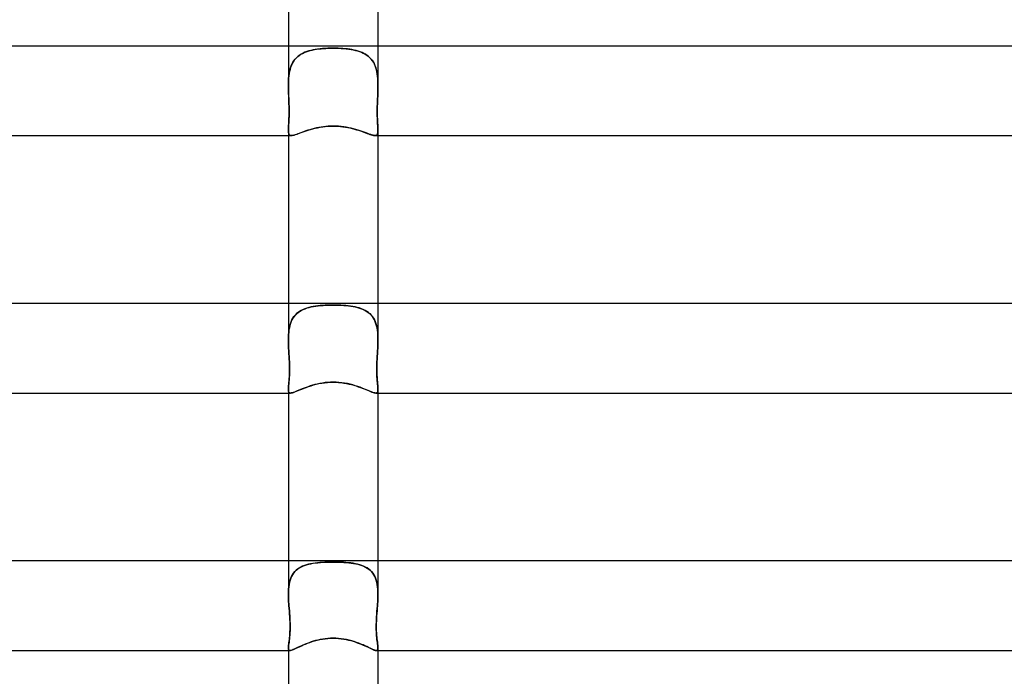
# Model space of a CAD drawing. Header units: millimetres. Extents: x -305 to 305, y -2 to 230.
# Tile 40 of 64: x -14 to 30, y 171 to 201. Entities that reach past the tile are written whole.
import ezdxf

# ---------------------------------------------------------------- set-up
doc = ezdxf.new("R2010")
doc.units = ezdxf.units.MM
doc.layers.add('HIDDEN', color=7, linetype='Continuous')
doc.layers.add('THICK', color=7, linetype='Continuous')

msp = doc.modelspace()

# ---------------------------------------------------------------- linework, layer by layer
at = {"layer": 'HIDDEN'}
for p, q in [((-2, 199.5), (-2, 197.741)), ((-1.369, 199.171), (-1.289, 199.209)), ((-1.264, 199.219), (-1.346, 199.182)), ((-1.289, 199.209), (-1.205, 199.242)), ((-1.179, 199.252), (-1.264, 199.219)), ((-1.205, 199.242), (-1.118, 199.272)), ((-1.089, 199.281), (-1.179, 199.252)), ((-1.118, 199.272), (-1.028, 199.298)), ((-0.995, 199.306), (-1.089, 199.281)), ((-1.028, 199.298), (-0.934, 199.32)), ((-0.898, 199.328), (-0.995, 199.306)), ((-0.934, 199.32), (-0.837, 199.339)), ((-0.797, 199.346), (-0.898, 199.328)), ((-0.837, 199.339), (-0.739, 199.355)), ((-0.693, 199.362), (-0.797, 199.346)), ((-0.739, 199.355), (-0.637, 199.369)), ((-0.585, 199.375), (-0.693, 199.362)), ((-0.637, 199.369), (-0.534, 199.38)), ((-0.474, 199.385), (-0.585, 199.375)), ((-0.534, 199.38), (-0.429, 199.389)), ((-0.36, 199.393), (-0.474, 199.385)), ((-0.429, 199.389), (-0.323, 199.395)), ((-0.243, 199.399), (-0.36, 199.393)), ((-0.323, 199.395), (-0.216, 199.4)), ((-0.123, 199.402), (-0.243, 199.399)), ((-0.216, 199.4), (-0.108, 199.403)), ((0, 199.404), (-0.123, 199.402)), ((-0.108, 199.403), (0, 199.404)), ((0.108, 199.403), (0, 199.404)), ((0, 199.404), (0.123, 199.402)), ((0.216, 199.4), (0.108, 199.403)), ((0.123, 199.402), (0.243, 199.399)), ((0.323, 199.395), (0.216, 199.4)), ((0.243, 199.399), (0.36, 199.393)), ((0.429, 199.389), (0.323, 199.395)), ((0.36, 199.393), (0.474, 199.385)), ((0.534, 199.38), (0.429, 199.389)), ((0.474, 199.385), (0.585, 199.375)), ((0.637, 199.369), (0.534, 199.38)), ((0.585, 199.375), (0.693, 199.362)), ((0.739, 199.355), (0.637, 199.369)), ((0.693, 199.362), (0.797, 199.346)), ((0.837, 199.339), (0.739, 199.355)), ((0.797, 199.346), (0.898, 199.328)), ((0.934, 199.32), (0.837, 199.339)), ((0.898, 199.328), (0.995, 199.306)), ((1.028, 199.298), (0.934, 199.32)), ((0.995, 199.306), (1.089, 199.281)), ((1.118, 199.272), (1.028, 199.298)), ((1.089, 199.281), (1.179, 199.252)), ((1.205, 199.242), (1.118, 199.272)), ((1.179, 199.252), (1.264, 199.219)), ((1.289, 199.209), (1.205, 199.242)), ((1.264, 199.219), (1.346, 199.182)), ((1.369, 199.171), (1.289, 199.209)), ((2, 199.5), (2, 197.741)), ((-1.839, 198.696), (-1.798, 198.772)), ((-1.788, 198.79), (-1.83, 198.713)), ((-1.798, 198.772), (-1.752, 198.844)), ((-1.739, 198.862), (-1.788, 198.79)), ((-1.752, 198.844), (-1.7, 198.911)), ((-1.686, 198.928), (-1.739, 198.862)), ((-1.7, 198.911), (-1.644, 198.973)), ((-1.628, 198.989), (-1.686, 198.928)), ((-1.644, 198.973), (-1.582, 199.03)), ((-1.564, 199.045), (-1.628, 198.989)), ((-1.582, 199.03), (-1.516, 199.082)), ((-1.496, 199.095), (-1.564, 199.045)), ((-1.516, 199.082), (-1.444, 199.129)), ((-1.424, 199.141), (-1.496, 199.095)), ((-1.444, 199.129), (-1.369, 199.171)), ((-1.346, 199.182), (-1.424, 199.141)), ((1.346, 199.182), (1.424, 199.141)), ((1.444, 199.129), (1.369, 199.171)), ((1.424, 199.141), (1.496, 199.095)), ((1.516, 199.082), (1.444, 199.129)), ((1.496, 199.095), (1.564, 199.045)), ((1.582, 199.03), (1.516, 199.082)), ((1.564, 199.045), (1.628, 198.989)), ((1.644, 198.973), (1.582, 199.03)), ((1.628, 198.989), (1.686, 198.928)), ((1.7, 198.911), (1.644, 198.973)), ((1.686, 198.928), (1.739, 198.862)), ((1.752, 198.844), (1.7, 198.911)), ((1.739, 198.862), (1.788, 198.79)), ((1.798, 198.772), (1.752, 198.844)), ((1.788, 198.79), (1.83, 198.713)), ((1.839, 198.696), (1.798, 198.772)), ((-1.968, 198.252), (-1.951, 198.348)), ((-1.948, 198.362), (-1.966, 198.265)), ((-1.951, 198.348), (-1.93, 198.441)), ((-1.926, 198.457), (-1.948, 198.362)), ((-1.93, 198.441), (-1.905, 198.53)), ((-1.899, 198.547), (-1.926, 198.457)), ((-1.905, 198.53), (-1.874, 198.615)), ((-1.867, 198.632), (-1.899, 198.547)), ((-1.874, 198.615), (-1.839, 198.696)), ((-1.83, 198.713), (-1.867, 198.632)), ((1.83, 198.713), (1.867, 198.632)), ((1.874, 198.615), (1.839, 198.696)), ((1.867, 198.632), (1.899, 198.547)), ((1.905, 198.53), (1.874, 198.615)), ((1.899, 198.547), (1.926, 198.457)), ((1.93, 198.441), (1.905, 198.53)), ((1.926, 198.457), (1.948, 198.362)), ((1.951, 198.348), (1.93, 198.441)), ((1.948, 198.362), (1.966, 198.265)), ((1.968, 198.252), (1.951, 198.348)), ((-1.995, 197.958), (-1.999, 197.851)), ((-1.999, 197.847), (-1.996, 197.952)), ((-1.996, 197.952), (-1.99, 198.054)), ((-1.989, 198.063), (-1.995, 197.958)), ((-1.99, 198.054), (-1.981, 198.154)), ((-1.979, 198.165), (-1.989, 198.063)), ((-1.981, 198.154), (-1.968, 198.252)), ((-1.966, 198.265), (-1.979, 198.165)), ((1.966, 198.265), (1.979, 198.165)), ((1.981, 198.154), (1.968, 198.252)), ((1.979, 198.165), (1.989, 198.063)), ((1.99, 198.054), (1.981, 198.154)), ((1.989, 198.063), (1.995, 197.958)), ((1.996, 197.952), (1.99, 198.054)), ((1.995, 197.958), (1.999, 197.851)), ((1.999, 197.847), (1.996, 197.952)), ((-1.999, 197.851), (-2, 197.742)), ((-2, 197.742), (-1.999, 197.847)), ((-2, 197.702), (-2, 197.742)), ((-2, 197.742), (-2, 197.702)), ((-2, 197.662), (-2, 197.702)), ((-2, 197.702), (-2, 197.662)), ((-1.999, 197.622), (-2, 197.662)), ((-2, 197.662), (-1.999, 197.622)), ((-1.998, 197.581), (-1.999, 197.622)), ((-1.999, 197.622), (-1.998, 197.581)), ((-1.997, 197.541), (-1.998, 197.581)), ((-1.998, 197.581), (-1.997, 197.541)), ((-1.996, 197.5), (-1.997, 197.541)), ((-1.997, 197.541), (-1.996, 197.5)), ((-1.992, 197.381), (-1.996, 197.5)), ((-1.996, 197.5), (-1.992, 197.384)), ((1.992, 197.381), (1.996, 197.5)), ((1.996, 197.5), (1.992, 197.384)), ((1.996, 197.5), (1.997, 197.541)), ((1.997, 197.541), (1.996, 197.5)), ((1.997, 197.541), (1.998, 197.581)), ((1.998, 197.581), (1.997, 197.541)), ((1.998, 197.581), (1.999, 197.622)), ((1.999, 197.622), (1.998, 197.581)), ((1.999, 197.851), (2, 197.742)), ((2, 197.742), (1.999, 197.847)), ((1.999, 197.622), (2, 197.662)), ((2, 197.662), (1.999, 197.622)), ((2, 197.702), (2, 197.742)), ((2, 197.742), (2, 197.702)), ((2, 197.662), (2, 197.702)), ((2, 197.702), (2, 197.662)), ((-1.992, 197.384), (-1.988, 197.267)), ((-1.987, 197.262), (-1.992, 197.381)), ((-1.988, 197.267), (-1.983, 197.15)), ((-1.982, 197.143), (-1.987, 197.262)), ((-1.983, 197.15), (-1.978, 197.032)), ((-1.978, 197.026), (-1.982, 197.143)), ((-1.978, 197.032), (-1.974, 196.913)), ((-1.974, 196.91), (-1.978, 197.026)), ((1.978, 197.032), (1.974, 196.913)), ((1.974, 196.91), (1.978, 197.026)), ((1.983, 197.15), (1.978, 197.032)), ((1.978, 197.026), (1.982, 197.143)), ((1.982, 197.143), (1.987, 197.262)), ((1.988, 197.267), (1.983, 197.15)), ((1.987, 197.262), (1.992, 197.381)), ((1.992, 197.384), (1.988, 197.267)), ((-1.974, 196.913), (-1.971, 196.795)), ((-1.971, 196.797), (-1.974, 196.91)), ((-1.968, 196.686), (-1.971, 196.797)), ((-1.971, 196.795), (-1.968, 196.678)), ((-1.967, 196.577), (-1.968, 196.686)), ((-1.968, 196.678), (-1.967, 196.562)), ((-1.968, 196.472), (-1.967, 196.577)), ((-1.967, 196.562), (-1.968, 196.449)), ((1.967, 196.577), (1.968, 196.686)), ((1.968, 196.678), (1.967, 196.562)), ((1.968, 196.472), (1.967, 196.577)), ((1.967, 196.562), (1.968, 196.449)), ((1.968, 196.686), (1.971, 196.797)), ((1.971, 196.795), (1.968, 196.678)), ((1.974, 196.913), (1.971, 196.795)), ((1.971, 196.797), (1.974, 196.91)), ((-1.978, 196.149), (-1.983, 196.062)), ((-1.98, 196.105), (-1.976, 196.189)), ((-1.974, 196.243), (-1.978, 196.149)), ((-1.976, 196.189), (-1.973, 196.277)), ((-1.971, 196.343), (-1.974, 196.243)), ((-1.973, 196.277), (-1.97, 196.372)), ((-1.968, 196.449), (-1.971, 196.343)), ((-1.97, 196.372), (-1.968, 196.472)), ((1.97, 196.372), (1.968, 196.472)), ((1.968, 196.449), (1.971, 196.343)), ((1.973, 196.277), (1.97, 196.372)), ((1.971, 196.343), (1.974, 196.243)), ((1.976, 196.189), (1.973, 196.277)), ((1.974, 196.243), (1.978, 196.149)), ((1.98, 196.105), (1.976, 196.189)), ((1.978, 196.149), (1.983, 196.062)), ((-1.999, 195.776), (-2, 195.72)), ((-2, 195.72), (-1.999, 195.771)), ((-1.999, 195.668), (-2, 195.72)), ((-2, 195.72), (-1.999, 195.668)), ((-2, 195.72), (-2, 195.5)), ((-1.996, 195.838), (-1.999, 195.776)), ((-1.999, 195.771), (-1.997, 195.827)), ((-1.997, 195.827), (-1.993, 195.889)), ((-1.992, 195.906), (-1.996, 195.838)), ((-1.993, 195.889), (-1.989, 195.955)), ((-1.988, 195.981), (-1.992, 195.906)), ((-1.989, 195.955), (-1.985, 196.027)), ((-1.983, 196.062), (-1.988, 195.981)), ((-1.985, 196.027), (-1.98, 196.105)), ((-1.385, 195.648), (-1.299, 195.679)), ((-1.299, 195.679), (-1.208, 195.71)), ((-1.208, 195.71), (-1.112, 195.741)), ((-1.112, 195.741), (-1.013, 195.771)), ((-1.013, 195.771), (-0.91, 195.8)), ((-0.91, 195.8), (-0.803, 195.827)), ((-0.803, 195.827), (-0.694, 195.852)), ((-0.694, 195.852), (-0.583, 195.873)), ((-0.583, 195.873), (-0.469, 195.891)), ((-0.469, 195.891), (-0.354, 195.906)), ((-0.354, 195.906), (-0.237, 195.917)), ((-0.237, 195.917), (-0.119, 195.923)), ((-0.119, 195.923), (0, 195.925)), ((0, 195.925), (0.11, 195.923)), ((0.11, 195.923), (0.22, 195.918)), ((0.22, 195.918), (0.328, 195.909)), ((0.328, 195.909), (0.436, 195.896)), ((0.436, 195.896), (0.543, 195.88)), ((0.543, 195.88), (0.648, 195.861)), ((0.648, 195.861), (0.751, 195.839)), ((0.751, 195.839), (0.85, 195.816)), ((0.85, 195.816), (0.947, 195.79)), ((0.947, 195.79), (1.04, 195.763)), ((1.04, 195.763), (1.129, 195.736)), ((1.129, 195.736), (1.215, 195.707)), ((1.215, 195.707), (1.297, 195.679)), ((1.297, 195.679), (1.375, 195.651)), ((1.985, 196.027), (1.98, 196.105)), ((1.983, 196.062), (1.988, 195.981)), ((1.989, 195.955), (1.985, 196.027)), ((1.988, 195.981), (1.992, 195.906)), ((1.993, 195.889), (1.989, 195.955)), ((1.992, 195.906), (1.996, 195.838)), ((1.997, 195.827), (1.993, 195.889)), ((1.996, 195.838), (1.999, 195.776)), ((1.999, 195.771), (1.997, 195.827)), ((1.999, 195.776), (2, 195.72)), ((2, 195.72), (1.999, 195.771)), ((1.999, 195.668), (2, 195.72)), ((2, 195.72), (1.999, 195.668)), ((2, 195.72), (2, 195.5)), ((-1.994, 195.623), (-1.999, 195.668)), ((-1.999, 195.668), (-1.994, 195.623)), ((-1.986, 195.585), (-1.994, 195.623)), ((-1.994, 195.623), (-1.986, 195.585)), ((-1.974, 195.554), (-1.986, 195.585)), ((-1.986, 195.585), (-1.974, 195.554)), ((-1.957, 195.53), (-1.974, 195.554)), ((-1.974, 195.554), (-1.957, 195.53)), ((-1.935, 195.513), (-1.957, 195.53)), ((-1.957, 195.53), (-1.935, 195.513)), ((-1.907, 195.503), (-1.935, 195.513)), ((-1.935, 195.513), (-1.907, 195.503)), ((-1.872, 195.5), (-1.907, 195.503)), ((-1.907, 195.503), (-1.872, 195.5)), ((-1.872, 195.5), (-1.833, 195.503)), ((-1.833, 195.503), (-1.788, 195.511)), ((-1.788, 195.511), (-1.736, 195.525)), ((-1.736, 195.525), (-1.677, 195.543)), ((-1.677, 195.543), (-1.613, 195.565)), ((-1.613, 195.565), (-1.543, 195.59)), ((-1.543, 195.59), (-1.467, 195.618)), ((-1.467, 195.618), (-1.385, 195.648)), ((1.375, 195.651), (1.449, 195.625)), ((1.449, 195.625), (1.518, 195.599)), ((1.518, 195.599), (1.583, 195.576)), ((1.583, 195.576), (1.644, 195.554)), ((1.644, 195.554), (1.7, 195.536)), ((1.7, 195.536), (1.751, 195.521)), ((1.751, 195.521), (1.796, 195.509)), ((1.796, 195.509), (1.837, 195.502)), ((1.837, 195.502), (1.872, 195.5)), ((1.872, 195.5), (1.907, 195.503)), ((1.907, 195.503), (1.872, 195.5)), ((1.907, 195.503), (1.935, 195.513)), ((1.935, 195.513), (1.907, 195.503)), ((1.935, 195.513), (1.957, 195.53)), ((1.957, 195.53), (1.935, 195.513)), ((1.957, 195.53), (1.974, 195.554)), ((1.974, 195.554), (1.957, 195.53)), ((1.974, 195.554), (1.986, 195.585)), ((1.986, 195.585), (1.974, 195.554)), ((1.986, 195.585), (1.994, 195.623)), ((1.994, 195.623), (1.986, 195.585)), ((1.994, 195.623), (1.999, 195.668)), ((1.999, 195.668), (1.994, 195.623)), ((-2, 188), (-2, 186.394)), ((-1.343, 187.733), (-1.258, 187.768)), ((-1.26, 187.767), (-1.343, 187.733)), ((-1.172, 187.797), (-1.26, 187.767)), ((-1.258, 187.768), (-1.168, 187.799)), ((-1.081, 187.824), (-1.172, 187.797)), ((-1.168, 187.799), (-1.075, 187.825)), ((-0.987, 187.846), (-1.081, 187.824)), ((-1.075, 187.825), (-0.979, 187.848)), ((-0.89, 187.865), (-0.987, 187.846)), ((-0.979, 187.848), (-0.879, 187.867)), ((-0.789, 187.882), (-0.89, 187.865)), ((-0.879, 187.867), (-0.776, 187.884)), ((-0.686, 187.895), (-0.789, 187.882)), ((-0.776, 187.884), (-0.67, 187.897)), ((-0.58, 187.906), (-0.686, 187.895)), ((-0.67, 187.897), (-0.562, 187.908)), ((-0.47, 187.915), (-0.58, 187.906)), ((-0.562, 187.908), (-0.452, 187.916)), ((-0.357, 187.922), (-0.47, 187.915)), ((-0.452, 187.916), (-0.34, 187.923)), ((-0.24, 187.927), (-0.357, 187.922)), ((-0.34, 187.923), (-0.228, 187.927)), ((-0.122, 187.93), (-0.24, 187.927)), ((-0.228, 187.927), (-0.114, 187.93)), ((0, 187.931), (-0.122, 187.93)), ((-0.114, 187.93), (0, 187.931)), ((0.114, 187.93), (0, 187.931)), ((0, 187.931), (0.122, 187.93)), ((0.228, 187.927), (0.114, 187.93)), ((0.122, 187.93), (0.24, 187.927)), ((0.34, 187.923), (0.228, 187.927)), ((0.24, 187.927), (0.357, 187.922)), ((0.452, 187.916), (0.34, 187.923)), ((0.357, 187.922), (0.47, 187.915)), ((0.562, 187.908), (0.452, 187.916)), ((0.47, 187.915), (0.58, 187.906)), ((0.67, 187.897), (0.562, 187.908)), ((0.58, 187.906), (0.686, 187.895)), ((0.776, 187.884), (0.67, 187.897)), ((0.686, 187.895), (0.789, 187.882)), ((0.879, 187.867), (0.776, 187.884)), ((0.789, 187.882), (0.89, 187.865)), ((0.979, 187.848), (0.879, 187.867)), ((0.89, 187.865), (0.987, 187.846)), ((1.075, 187.825), (0.979, 187.848)), ((0.987, 187.846), (1.081, 187.824)), ((1.168, 187.799), (1.075, 187.825)), ((1.081, 187.824), (1.172, 187.797)), ((1.258, 187.768), (1.168, 187.799)), ((1.172, 187.797), (1.26, 187.767)), ((1.343, 187.733), (1.258, 187.768)), ((1.26, 187.767), (1.343, 187.733)), ((2, 188), (2, 186.394)), ((-1.843, 187.267), (-1.801, 187.344)), ((-1.797, 187.349), (-1.841, 187.273)), ((-1.801, 187.344), (-1.752, 187.415)), ((-1.748, 187.42), (-1.797, 187.349)), ((-1.752, 187.415), (-1.698, 187.482)), ((-1.693, 187.486), (-1.748, 187.42)), ((-1.698, 187.482), (-1.637, 187.543)), ((-1.633, 187.546), (-1.693, 187.486)), ((-1.637, 187.543), (-1.571, 187.598)), ((-1.568, 187.6), (-1.633, 187.546)), ((-1.571, 187.598), (-1.5, 187.648)), ((-1.498, 187.649), (-1.568, 187.6)), ((-1.5, 187.648), (-1.424, 187.693)), ((-1.423, 187.693), (-1.498, 187.649)), ((-1.424, 187.693), (-1.343, 187.733)), ((-1.343, 187.733), (-1.423, 187.693)), ((1.424, 187.693), (1.343, 187.733)), ((1.343, 187.733), (1.423, 187.693)), ((1.423, 187.693), (1.498, 187.649)), ((1.5, 187.648), (1.424, 187.693)), ((1.498, 187.649), (1.568, 187.6)), ((1.571, 187.598), (1.5, 187.648)), ((1.568, 187.6), (1.633, 187.546)), ((1.637, 187.543), (1.571, 187.598)), ((1.633, 187.546), (1.693, 187.486)), ((1.698, 187.482), (1.637, 187.543)), ((1.693, 187.486), (1.748, 187.42)), ((1.752, 187.415), (1.698, 187.482)), ((1.748, 187.42), (1.797, 187.349)), ((1.801, 187.344), (1.752, 187.415)), ((1.797, 187.349), (1.841, 187.273)), ((1.843, 187.267), (1.801, 187.344)), ((-1.975, 186.813), (-1.959, 186.911)), ((-1.958, 186.917), (-1.974, 186.818)), ((-1.959, 186.911), (-1.938, 187.007)), ((-1.937, 187.013), (-1.958, 186.917)), ((-1.938, 187.007), (-1.912, 187.098)), ((-1.91, 187.105), (-1.937, 187.013)), ((-1.912, 187.098), (-1.881, 187.185)), ((-1.878, 187.191), (-1.91, 187.105)), ((-1.881, 187.185), (-1.843, 187.267)), ((-1.841, 187.273), (-1.878, 187.191)), ((1.841, 187.273), (1.878, 187.191)), ((1.881, 187.185), (1.843, 187.267)), ((1.878, 187.191), (1.91, 187.105)), ((1.912, 187.098), (1.881, 187.185)), ((1.91, 187.105), (1.937, 187.013)), ((1.938, 187.007), (1.912, 187.098)), ((1.937, 187.013), (1.958, 186.917)), ((1.959, 186.911), (1.938, 187.007)), ((1.958, 186.917), (1.974, 186.818)), ((1.975, 186.813), (1.959, 186.911)), ((-1.999, 186.503), (-2, 186.394)), ((-2, 186.394), (-1.999, 186.501)), ((-1.994, 186.611), (-1.999, 186.503)), ((-1.999, 186.501), (-1.995, 186.607)), ((-1.995, 186.607), (-1.987, 186.711)), ((-1.986, 186.716), (-1.994, 186.611)), ((-1.987, 186.711), (-1.975, 186.813)), ((-1.974, 186.818), (-1.986, 186.716)), ((1.974, 186.818), (1.986, 186.716)), ((1.987, 186.711), (1.975, 186.813)), ((1.986, 186.716), (1.994, 186.611)), ((1.995, 186.607), (1.987, 186.711)), ((1.994, 186.611), (1.999, 186.503)), ((1.999, 186.501), (1.995, 186.607)), ((1.999, 186.503), (2, 186.394)), ((2, 186.394), (1.999, 186.501)), ((-2, 186.329), (-2, 186.394)), ((-2, 186.394), (-2, 186.329)), ((-1.998, 186.264), (-2, 186.329)), ((-2, 186.329), (-1.998, 186.264)), ((-1.997, 186.198), (-1.998, 186.264)), ((-1.998, 186.264), (-1.997, 186.198)), ((-1.994, 186.132), (-1.997, 186.198)), ((-1.997, 186.198), (-1.994, 186.132)), ((-1.991, 186.066), (-1.994, 186.132)), ((-1.994, 186.132), (-1.991, 186.066)), ((-1.988, 186), (-1.991, 186.066)), ((-1.991, 186.066), (-1.988, 186)), ((1.988, 186), (1.991, 186.066)), ((1.991, 186.066), (1.988, 186)), ((1.991, 186.066), (1.994, 186.132)), ((1.994, 186.132), (1.991, 186.066)), ((1.994, 186.132), (1.997, 186.198)), ((1.997, 186.198), (1.994, 186.132)), ((1.997, 186.198), (1.998, 186.264)), ((1.998, 186.264), (1.997, 186.198)), ((1.998, 186.264), (2, 186.329)), ((2, 186.329), (1.998, 186.264)), ((2, 186.329), (2, 186.394)), ((2, 186.394), (2, 186.329)), ((-1.981, 185.881), (-1.988, 186)), ((-1.988, 186), (-1.981, 185.88)), ((-1.975, 185.761), (-1.981, 185.881)), ((-1.981, 185.88), (-1.974, 185.758)), ((-1.968, 185.64), (-1.975, 185.761)), ((-1.974, 185.758), (-1.967, 185.635)), ((-1.961, 185.52), (-1.968, 185.64)), ((-1.967, 185.635), (-1.961, 185.512)), ((1.961, 185.52), (1.968, 185.64)), ((1.967, 185.635), (1.961, 185.512)), ((1.974, 185.758), (1.967, 185.635)), ((1.968, 185.64), (1.975, 185.761)), ((1.981, 185.88), (1.974, 185.758)), ((1.975, 185.761), (1.981, 185.881)), ((1.981, 185.881), (1.988, 186)), ((1.988, 186), (1.981, 185.88)), ((-1.956, 185.399), (-1.961, 185.52)), ((-1.961, 185.512), (-1.955, 185.389)), ((-1.951, 185.279), (-1.956, 185.399)), ((-1.955, 185.389), (-1.951, 185.266)), ((-1.949, 185.162), (-1.951, 185.279)), ((-1.951, 185.266), (-1.949, 185.143)), ((-1.948, 185.049), (-1.949, 185.162)), ((-1.949, 185.143), (-1.948, 185.024)), ((1.948, 185.049), (1.949, 185.162)), ((1.949, 185.143), (1.948, 185.024)), ((1.949, 185.162), (1.951, 185.279)), ((1.951, 185.266), (1.949, 185.143)), ((1.951, 185.279), (1.956, 185.399)), ((1.955, 185.389), (1.951, 185.266)), ((1.961, 185.512), (1.955, 185.389)), ((1.956, 185.399), (1.961, 185.52)), ((-1.959, 184.694), (-1.966, 184.596)), ((-1.962, 184.64), (-1.957, 184.735)), ((-1.954, 184.799), (-1.959, 184.694)), ((-1.957, 184.735), (-1.952, 184.835)), ((-1.95, 184.909), (-1.954, 184.799)), ((-1.952, 184.835), (-1.95, 184.94)), ((-1.95, 184.94), (-1.948, 185.049)), ((-1.948, 185.024), (-1.95, 184.909)), ((1.95, 184.94), (1.948, 185.049)), ((1.948, 185.024), (1.95, 184.909)), ((1.952, 184.835), (1.95, 184.94)), ((1.95, 184.909), (1.954, 184.799)), ((1.957, 184.735), (1.952, 184.835)), ((1.954, 184.799), (1.959, 184.694)), ((1.962, 184.64), (1.957, 184.735)), ((1.959, 184.694), (1.966, 184.596)), ((-1.999, 184.204), (-1.995, 184.26)), ((-1.994, 184.271), (-1.998, 184.209)), ((-1.995, 184.26), (-1.99, 184.322)), ((-1.988, 184.34), (-1.994, 184.271)), ((-1.99, 184.322), (-1.983, 184.392)), ((-1.981, 184.418), (-1.988, 184.34)), ((-1.983, 184.392), (-1.976, 184.468)), ((-1.973, 184.503), (-1.981, 184.418)), ((-1.976, 184.468), (-1.969, 184.55)), ((-1.966, 184.596), (-1.973, 184.503)), ((-1.969, 184.55), (-1.962, 184.64)), ((-1.302, 184.218), (-1.203, 184.255)), ((-1.203, 184.255), (-1.098, 184.292)), ((-1.098, 184.292), (-0.988, 184.328)), ((-0.988, 184.328), (-0.874, 184.362)), ((-0.874, 184.362), (-0.757, 184.392)), ((-0.757, 184.392), (-0.636, 184.42)), ((-0.636, 184.42), (-0.513, 184.443)), ((-0.513, 184.443), (-0.386, 184.462)), ((-0.386, 184.462), (-0.258, 184.475)), ((-0.258, 184.475), (-0.129, 184.483)), ((-0.129, 184.483), (0, 184.486)), ((0, 184.486), (0.121, 184.484)), ((0.121, 184.484), (0.242, 184.476)), ((0.242, 184.476), (0.362, 184.465)), ((0.362, 184.465), (0.481, 184.448)), ((0.481, 184.448), (0.596, 184.428)), ((0.596, 184.428), (0.708, 184.404)), ((0.708, 184.404), (0.817, 184.377)), ((0.817, 184.377), (0.922, 184.348)), ((0.922, 184.348), (1.023, 184.317)), ((1.023, 184.317), (1.12, 184.285)), ((1.12, 184.285), (1.213, 184.252)), ((1.213, 184.252), (1.301, 184.218)), ((1.969, 184.55), (1.962, 184.64)), ((1.966, 184.596), (1.973, 184.503)), ((1.976, 184.468), (1.969, 184.55)), ((1.973, 184.503), (1.981, 184.418)), ((1.983, 184.392), (1.976, 184.468)), ((1.981, 184.418), (1.988, 184.34)), ((1.99, 184.322), (1.983, 184.392)), ((1.988, 184.34), (1.994, 184.271)), ((1.995, 184.26), (1.99, 184.322)), ((1.994, 184.271), (1.998, 184.209)), ((1.999, 184.204), (1.995, 184.26)), ((-1.998, 184.209), (-2, 184.155)), ((-2, 184.155), (-1.999, 184.204)), ((-1.998, 184.107), (-2, 184.155)), ((-2, 184.155), (-1.998, 184.107)), ((-2, 184.155), (-2, 184)), ((-1.992, 184.068), (-1.998, 184.107)), ((-1.998, 184.107), (-1.992, 184.069)), ((-1.992, 184.069), (-1.98, 184.039)), ((-1.98, 184.038), (-1.992, 184.068)), ((-1.98, 184.039), (-1.962, 184.017)), ((-1.962, 184.017), (-1.98, 184.038)), ((-1.937, 184.004), (-1.962, 184.017)), ((-1.962, 184.017), (-1.937, 184.004)), ((-1.905, 184), (-1.937, 184.004)), ((-1.937, 184.004), (-1.905, 184)), ((-1.905, 184), (-1.867, 184.004)), ((-1.867, 184.004), (-1.822, 184.014)), ((-1.822, 184.014), (-1.769, 184.031)), ((-1.769, 184.031), (-1.709, 184.053)), ((-1.709, 184.053), (-1.641, 184.08)), ((-1.641, 184.08), (-1.567, 184.111)), ((-1.567, 184.111), (-1.485, 184.145)), ((-1.485, 184.145), (-1.396, 184.181)), ((-1.396, 184.181), (-1.302, 184.218)), ((1.301, 184.218), (1.386, 184.185)), ((1.386, 184.185), (1.465, 184.153)), ((1.465, 184.153), (1.54, 184.122)), ((1.54, 184.122), (1.61, 184.093)), ((1.61, 184.093), (1.674, 184.066)), ((1.674, 184.066), (1.732, 184.044)), ((1.732, 184.044), (1.784, 184.025)), ((1.784, 184.025), (1.83, 184.012)), ((1.83, 184.012), (1.871, 184.003)), ((1.871, 184.003), (1.905, 184)), ((1.905, 184), (1.937, 184.004)), ((1.937, 184.004), (1.905, 184)), ((1.937, 184.004), (1.962, 184.017)), ((1.962, 184.017), (1.937, 184.004)), ((1.962, 184.017), (1.98, 184.038)), ((1.98, 184.038), (1.962, 184.017)), ((1.992, 184.069), (1.98, 184.038)), ((1.98, 184.038), (1.992, 184.068)), ((1.992, 184.068), (1.998, 184.107)), ((1.998, 184.107), (1.992, 184.069)), ((1.998, 184.209), (2, 184.155)), ((1.998, 184.107), (2, 184.155)), ((2, 184.155), (1.998, 184.107)), ((2, 184.155), (1.999, 184.204)), ((2, 184.155), (2, 184)), ((-2, 176.5), (-2, 175.032)), ((-1.194, 176.33), (-1.282, 176.301)), ((-1.275, 176.304), (-1.185, 176.333)), ((-1.102, 176.355), (-1.194, 176.33)), ((-1.185, 176.333), (-1.091, 176.358)), ((-1.006, 176.377), (-1.102, 176.355)), ((-1.091, 176.358), (-0.993, 176.379)), ((-0.908, 176.395), (-1.006, 176.377)), ((-0.993, 176.379), (-0.891, 176.397)), ((-0.806, 176.41), (-0.908, 176.395)), ((-0.891, 176.397), (-0.787, 176.412)), ((-0.701, 176.422), (-0.806, 176.41)), ((-0.787, 176.412), (-0.68, 176.424)), ((-0.593, 176.432), (-0.701, 176.422)), ((-0.68, 176.424), (-0.57, 176.434)), ((-0.481, 176.44), (-0.593, 176.432)), ((-0.57, 176.434), (-0.459, 176.441)), ((-0.366, 176.446), (-0.481, 176.44)), ((-0.459, 176.441), (-0.345, 176.447)), ((-0.247, 176.45), (-0.366, 176.446)), ((-0.345, 176.447), (-0.231, 176.451)), ((-0.125, 176.453), (-0.247, 176.45)), ((-0.231, 176.451), (-0.116, 176.453)), ((0, 176.454), (-0.125, 176.453)), ((-0.116, 176.453), (0, 176.454)), ((0.116, 176.453), (0, 176.454)), ((0, 176.454), (0.125, 176.453)), ((0.231, 176.451), (0.116, 176.453)), ((0.125, 176.453), (0.247, 176.45)), ((0.345, 176.447), (0.231, 176.451)), ((0.247, 176.45), (0.366, 176.446)), ((0.459, 176.441), (0.345, 176.447)), ((0.366, 176.446), (0.481, 176.44)), ((0.57, 176.434), (0.459, 176.441)), ((0.481, 176.44), (0.593, 176.432)), ((0.68, 176.424), (0.57, 176.434)), ((0.593, 176.432), (0.701, 176.422)), ((0.787, 176.412), (0.68, 176.424)), ((0.701, 176.422), (0.806, 176.41)), ((0.891, 176.397), (0.787, 176.412)), ((0.806, 176.41), (0.908, 176.395)), ((0.993, 176.379), (0.891, 176.397)), ((0.908, 176.395), (1.006, 176.377)), ((1.091, 176.358), (0.993, 176.379)), ((1.006, 176.377), (1.102, 176.355)), ((1.185, 176.333), (1.091, 176.358)), ((1.102, 176.355), (1.194, 176.33)), ((1.275, 176.304), (1.185, 176.333)), ((1.194, 176.33), (1.282, 176.301)), ((2, 176.5), (2, 175.032)), ((-1.819, 175.887), (-1.771, 175.958)), ((-1.77, 175.958), (-1.818, 175.887)), ((-1.771, 175.958), (-1.717, 176.024)), ((-1.716, 176.024), (-1.77, 175.958)), ((-1.717, 176.024), (-1.657, 176.084)), ((-1.657, 176.084), (-1.716, 176.024)), ((-1.657, 176.084), (-1.591, 176.139)), ((-1.592, 176.138), (-1.657, 176.084)), ((-1.522, 176.186), (-1.592, 176.138)), ((-1.591, 176.139), (-1.519, 176.188)), ((-1.447, 176.229), (-1.522, 176.186)), ((-1.519, 176.188), (-1.443, 176.231)), ((-1.367, 176.268), (-1.447, 176.229)), ((-1.443, 176.231), (-1.361, 176.27)), ((-1.282, 176.301), (-1.367, 176.268)), ((-1.361, 176.27), (-1.275, 176.304)), ((1.361, 176.27), (1.275, 176.304)), ((1.282, 176.301), (1.367, 176.268)), ((1.443, 176.231), (1.361, 176.27)), ((1.367, 176.268), (1.447, 176.229)), ((1.519, 176.188), (1.443, 176.231)), ((1.447, 176.229), (1.522, 176.186)), ((1.591, 176.139), (1.519, 176.188)), ((1.522, 176.186), (1.592, 176.138)), ((1.657, 176.084), (1.591, 176.139)), ((1.592, 176.138), (1.657, 176.084)), ((1.717, 176.024), (1.657, 176.084)), ((1.657, 176.084), (1.716, 176.024)), ((1.716, 176.024), (1.77, 175.958)), ((1.771, 175.958), (1.717, 176.024)), ((1.77, 175.958), (1.818, 175.887)), ((1.819, 175.887), (1.771, 175.958)), ((-1.97, 175.451), (-1.984, 175.351)), ((-1.984, 175.349), (-1.97, 175.449)), ((-1.951, 175.548), (-1.97, 175.451)), ((-1.97, 175.449), (-1.951, 175.546)), ((-1.926, 175.641), (-1.951, 175.548)), ((-1.951, 175.546), (-1.927, 175.638)), ((-1.927, 175.638), (-1.897, 175.726)), ((-1.896, 175.728), (-1.926, 175.641)), ((-1.897, 175.726), (-1.861, 175.809)), ((-1.86, 175.81), (-1.896, 175.728)), ((-1.861, 175.809), (-1.819, 175.887)), ((-1.818, 175.887), (-1.86, 175.81)), ((1.818, 175.887), (1.86, 175.81)), ((1.861, 175.809), (1.819, 175.887)), ((1.86, 175.81), (1.896, 175.728)), ((1.897, 175.726), (1.861, 175.809)), ((1.896, 175.728), (1.926, 175.641)), ((1.927, 175.638), (1.897, 175.726)), ((1.926, 175.641), (1.951, 175.548)), ((1.951, 175.546), (1.927, 175.638)), ((1.951, 175.548), (1.97, 175.451)), ((1.97, 175.449), (1.951, 175.546)), ((1.97, 175.451), (1.984, 175.351)), ((1.984, 175.349), (1.97, 175.449)), ((-2, 175.032), (-1.998, 175.14)), ((-1.998, 175.14), (-2, 175.032)), ((-1.999, 174.946), (-2, 175.032)), ((-2, 175.032), (-1.999, 174.945)), ((-1.993, 175.247), (-1.998, 175.14)), ((-1.998, 175.14), (-1.993, 175.245)), ((-1.984, 175.351), (-1.993, 175.247)), ((-1.993, 175.245), (-1.984, 175.349)), ((1.984, 175.351), (1.993, 175.247)), ((1.993, 175.245), (1.984, 175.349)), ((1.993, 175.247), (1.998, 175.14)), ((1.998, 175.14), (1.993, 175.245)), ((2, 175.032), (1.998, 175.14)), ((1.998, 175.14), (2, 175.032)), ((1.999, 174.946), (2, 175.032)), ((2, 175.032), (1.999, 174.945)), ((-1.997, 174.858), (-1.999, 174.946)), ((-1.999, 174.945), (-1.997, 174.857)), ((-1.993, 174.77), (-1.997, 174.858)), ((-1.997, 174.857), (-1.993, 174.769)), ((-1.988, 174.68), (-1.993, 174.77)), ((-1.993, 174.769), (-1.988, 174.68)), ((-1.982, 174.591), (-1.988, 174.68)), ((-1.988, 174.68), (-1.982, 174.59)), ((-1.975, 174.5), (-1.982, 174.591)), ((-1.982, 174.59), (-1.975, 174.5)), ((1.975, 174.5), (1.982, 174.591)), ((1.982, 174.59), (1.975, 174.5)), ((1.982, 174.591), (1.988, 174.68)), ((1.988, 174.68), (1.982, 174.59)), ((1.988, 174.68), (1.993, 174.77)), ((1.993, 174.769), (1.988, 174.68)), ((1.993, 174.77), (1.997, 174.858)), ((1.997, 174.857), (1.993, 174.769)), ((1.997, 174.858), (1.999, 174.946)), ((1.999, 174.945), (1.997, 174.857)), ((-1.966, 174.378), (-1.975, 174.5)), ((-1.975, 174.5), (-1.967, 174.389)), ((-1.967, 174.389), (-1.958, 174.276)), ((-1.957, 174.255), (-1.966, 174.378)), ((-1.958, 174.276), (-1.95, 174.162)), ((-1.948, 174.132), (-1.957, 174.255)), ((-1.95, 174.162), (-1.942, 174.049)), ((-1.94, 174.01), (-1.948, 174.132)), ((1.94, 174.01), (1.948, 174.132)), ((1.95, 174.162), (1.942, 174.049)), ((1.948, 174.132), (1.957, 174.255)), ((1.958, 174.276), (1.95, 174.162)), ((1.957, 174.255), (1.966, 174.378)), ((1.967, 174.389), (1.958, 174.276)), ((1.966, 174.378), (1.975, 174.5)), ((1.975, 174.5), (1.967, 174.389)), ((-1.942, 174.049), (-1.935, 173.934)), ((-1.933, 173.891), (-1.94, 174.01)), ((-1.935, 173.934), (-1.93, 173.821)), ((-1.928, 173.774), (-1.933, 173.891)), ((-1.93, 173.821), (-1.926, 173.707)), ((-1.925, 173.66), (-1.928, 173.774)), ((-1.926, 173.707), (-1.924, 173.597)), ((1.926, 173.707), (1.924, 173.597)), ((1.925, 173.66), (1.928, 173.774)), ((1.93, 173.821), (1.926, 173.707)), ((1.928, 173.774), (1.933, 173.891)), ((1.935, 173.934), (1.93, 173.821)), ((1.933, 173.891), (1.94, 174.01)), ((1.942, 174.049), (1.935, 173.934)), ((-1.931, 173.289), (-1.937, 173.194)), ((-1.934, 173.242), (-1.929, 173.338)), ((-1.927, 173.388), (-1.931, 173.289)), ((-1.929, 173.338), (-1.925, 173.441)), ((-1.925, 173.49), (-1.927, 173.388)), ((-1.924, 173.549), (-1.925, 173.66)), ((-1.924, 173.597), (-1.925, 173.49)), ((-1.925, 173.441), (-1.924, 173.549)), ((1.924, 173.549), (1.925, 173.66)), ((1.924, 173.597), (1.925, 173.49)), ((1.925, 173.441), (1.924, 173.549)), ((1.925, 173.49), (1.927, 173.388)), ((1.929, 173.338), (1.925, 173.441)), ((1.927, 173.388), (1.931, 173.289)), ((1.934, 173.242), (1.929, 173.338)), ((1.931, 173.289), (1.937, 173.194)), ((-1.982, 172.792), (-1.974, 172.853)), ((-1.972, 172.87), (-1.981, 172.804)), ((-1.974, 172.853), (-1.966, 172.919)), ((-1.963, 172.942), (-1.972, 172.87)), ((-1.966, 172.919), (-1.957, 172.991)), ((-1.954, 173.02), (-1.963, 172.942)), ((-1.957, 172.991), (-1.949, 173.068)), ((-1.945, 173.104), (-1.954, 173.02)), ((-1.949, 173.068), (-1.941, 173.152)), ((-1.937, 173.194), (-1.945, 173.104)), ((-1.941, 173.152), (-1.934, 173.242)), ((-1.24, 172.788), (-1.143, 172.826)), ((-1.143, 172.826), (-1.042, 172.863)), ((-1.042, 172.863), (-0.937, 172.899)), ((-0.937, 172.899), (-0.828, 172.931)), ((-0.828, 172.931), (-0.716, 172.961)), ((-0.716, 172.961), (-0.601, 172.988)), ((-0.601, 172.988), (-0.483, 173.01)), ((-0.483, 173.01), (-0.364, 173.028)), ((-0.364, 173.028), (-0.244, 173.04)), ((-0.244, 173.04), (-0.122, 173.048)), ((-0.122, 173.048), (0, 173.051)), ((0, 173.051), (0.121, 173.049)), ((0.121, 173.049), (0.239, 173.041)), ((0.239, 173.041), (0.356, 173.029)), ((0.356, 173.029), (0.469, 173.012)), ((0.469, 173.012), (0.579, 172.992)), ((0.579, 172.992), (0.685, 172.969)), ((0.685, 172.969), (0.788, 172.943)), ((0.788, 172.943), (0.887, 172.914)), ((0.887, 172.914), (0.983, 172.883)), ((0.983, 172.883), (1.077, 172.851)), ((1.077, 172.851), (1.166, 172.817)), ((1.166, 172.817), (1.253, 172.783)), ((1.941, 173.152), (1.934, 173.242)), ((1.937, 173.194), (1.945, 173.104)), ((1.949, 173.068), (1.941, 173.152)), ((1.945, 173.104), (1.954, 173.02)), ((1.957, 172.991), (1.949, 173.068)), ((1.954, 173.02), (1.963, 172.942)), ((1.966, 172.919), (1.957, 172.991)), ((1.963, 172.942), (1.972, 172.87)), ((1.974, 172.853), (1.966, 172.919)), ((1.972, 172.87), (1.981, 172.804)), ((1.982, 172.792), (1.974, 172.853)), ((-1.999, 172.645), (-2, 172.605)), ((-2, 172.605), (-1.999, 172.644)), ((-1.999, 172.573), (-2, 172.605)), ((-2, 172.605), (-1.999, 172.573)), ((-2, 172.605), (-2, 172.5)), ((-1.994, 172.692), (-1.999, 172.645)), ((-1.999, 172.644), (-1.995, 172.688)), ((-1.994, 172.547), (-1.999, 172.573)), ((-1.999, 172.573), (-1.994, 172.547)), ((-1.995, 172.688), (-1.989, 172.737)), ((-1.988, 172.745), (-1.994, 172.692)), ((-1.985, 172.526), (-1.994, 172.547)), ((-1.994, 172.547), (-1.985, 172.526)), ((-1.989, 172.737), (-1.982, 172.792)), ((-1.981, 172.804), (-1.988, 172.745)), ((-1.973, 172.512), (-1.985, 172.526)), ((-1.985, 172.526), (-1.972, 172.512)), ((-1.955, 172.503), (-1.973, 172.512)), ((-1.972, 172.512), (-1.955, 172.503)), ((-1.933, 172.5), (-1.955, 172.503)), ((-1.955, 172.503), (-1.933, 172.5)), ((-1.933, 172.5), (-1.902, 172.503)), ((-1.902, 172.503), (-1.865, 172.513)), ((-1.865, 172.513), (-1.821, 172.528)), ((-1.821, 172.528), (-1.771, 172.549)), ((-1.771, 172.549), (-1.714, 172.575)), ((-1.714, 172.575), (-1.65, 172.605)), ((-1.65, 172.605), (-1.579, 172.638)), ((-1.579, 172.638), (-1.503, 172.673)), ((-1.503, 172.673), (-1.42, 172.711)), ((-1.42, 172.711), (-1.333, 172.749)), ((-1.333, 172.749), (-1.24, 172.788)), ((1.253, 172.783), (1.336, 172.748)), ((1.336, 172.748), (1.415, 172.713)), ((1.415, 172.713), (1.49, 172.679)), ((1.49, 172.679), (1.56, 172.647)), ((1.56, 172.647), (1.625, 172.616)), ((1.625, 172.616), (1.685, 172.588)), ((1.685, 172.588), (1.74, 172.563)), ((1.74, 172.563), (1.79, 172.541)), ((1.79, 172.541), (1.834, 172.523)), ((1.834, 172.523), (1.873, 172.51)), ((1.873, 172.51), (1.906, 172.503)), ((1.906, 172.503), (1.933, 172.5)), ((1.933, 172.5), (1.955, 172.503)), ((1.955, 172.503), (1.933, 172.5)), ((1.955, 172.503), (1.973, 172.512)), ((1.972, 172.512), (1.955, 172.503)), ((1.985, 172.526), (1.972, 172.512)), ((1.973, 172.512), (1.985, 172.526)), ((1.981, 172.804), (1.988, 172.745)), ((1.989, 172.737), (1.982, 172.792)), ((1.985, 172.526), (1.994, 172.547)), ((1.994, 172.547), (1.985, 172.526)), ((1.988, 172.745), (1.994, 172.692)), ((1.995, 172.688), (1.989, 172.737)), ((1.994, 172.692), (1.999, 172.645)), ((1.994, 172.547), (1.999, 172.573)), ((1.999, 172.573), (1.994, 172.547)), ((1.999, 172.644), (1.995, 172.688)), ((1.999, 172.645), (2, 172.605)), ((2, 172.605), (1.999, 172.644)), ((1.999, 172.573), (2, 172.605)), ((2, 172.605), (1.999, 172.573)), ((2, 172.605), (2, 172.5))]:
    msp.add_line(p, q, dxfattribs=at)
at = {"layer": 'THICK'}
for p, q in [((-2, 207), (-2, 199.5)), ((2, 207), (2, 199.5)), ((0, 199.5), (-200, 199.5)), ((200, 199.5), (0, 199.5)), ((-1.297, 195.679), (-1.375, 195.651)), ((-1.215, 195.707), (-1.297, 195.679)), ((-1.129, 195.736), (-1.215, 195.707)), ((-1.04, 195.763), (-1.129, 195.736)), ((-0.947, 195.79), (-1.04, 195.763)), ((-0.85, 195.816), (-0.947, 195.79)), ((-0.751, 195.839), (-0.85, 195.816)), ((-0.648, 195.861), (-0.751, 195.839)), ((-0.543, 195.88), (-0.648, 195.861)), ((-0.436, 195.896), (-0.543, 195.88)), ((-0.328, 195.909), (-0.436, 195.896)), ((-0.22, 195.918), (-0.328, 195.909)), ((-0.11, 195.923), (-0.22, 195.918)), ((0, 195.925), (-0.11, 195.923)), ((0.119, 195.923), (0, 195.925)), ((0.237, 195.917), (0.119, 195.923)), ((0.354, 195.906), (0.237, 195.917)), ((0.469, 195.891), (0.354, 195.906)), ((0.583, 195.873), (0.469, 195.891)), ((0.694, 195.852), (0.583, 195.873)), ((0.803, 195.827), (0.694, 195.852)), ((0.91, 195.8), (0.803, 195.827)), ((1.013, 195.771), (0.91, 195.8)), ((1.112, 195.741), (1.013, 195.771)), ((1.207, 195.71), (1.112, 195.741)), ((1.298, 195.679), (1.207, 195.71)), ((1.385, 195.648), (1.298, 195.679)), ((-172.261, 195.5), (-1.872, 195.5)), ((-2, 195.5), (-2, 188)), ((-1.837, 195.502), (-1.872, 195.5)), ((-1.796, 195.509), (-1.837, 195.502)), ((-1.751, 195.521), (-1.796, 195.509)), ((-1.7, 195.536), (-1.751, 195.521)), ((-1.644, 195.554), (-1.7, 195.536)), ((-1.583, 195.576), (-1.644, 195.554)), ((-1.518, 195.599), (-1.583, 195.576)), ((-1.449, 195.625), (-1.518, 195.599)), ((-1.375, 195.651), (-1.449, 195.625)), ((1.467, 195.618), (1.385, 195.648)), ((1.542, 195.59), (1.467, 195.618)), ((1.613, 195.565), (1.542, 195.59)), ((1.677, 195.543), (1.613, 195.565)), ((1.736, 195.525), (1.677, 195.543)), ((1.788, 195.511), (1.736, 195.525)), ((1.833, 195.503), (1.788, 195.511)), ((1.872, 195.5), (1.833, 195.503)), ((1.872, 195.5), (172.261, 195.5)), ((2, 195.5), (2, 188)), ((0, 188), (-206, 188)), ((206, 188), (0, 188)), ((-1.213, 184.252), (-1.301, 184.218)), ((-1.12, 184.285), (-1.213, 184.252)), ((-1.023, 184.317), (-1.12, 184.285)), ((-0.922, 184.348), (-1.023, 184.317)), ((-0.817, 184.377), (-0.922, 184.348)), ((-0.708, 184.404), (-0.817, 184.377)), ((-0.596, 184.428), (-0.708, 184.404)), ((-0.481, 184.448), (-0.596, 184.428)), ((-0.362, 184.465), (-0.481, 184.448)), ((-0.242, 184.476), (-0.362, 184.465)), ((-0.121, 184.484), (-0.242, 184.476)), ((0, 184.486), (-0.121, 184.484)), ((0.129, 184.483), (0, 184.486)), ((0.258, 184.475), (0.129, 184.483)), ((0.386, 184.462), (0.258, 184.475)), ((0.513, 184.443), (0.386, 184.462)), ((0.636, 184.42), (0.513, 184.443)), ((0.757, 184.392), (0.636, 184.42)), ((0.874, 184.362), (0.757, 184.392)), ((0.988, 184.328), (0.874, 184.362)), ((1.097, 184.293), (0.988, 184.328)), ((1.202, 184.256), (1.097, 184.293)), ((1.302, 184.218), (1.202, 184.256)), ((-177.441, 184), (-1.905, 184)), ((-2, 184), (-2, 176.5)), ((-1.871, 184.003), (-1.905, 184)), ((-1.83, 184.012), (-1.871, 184.003)), ((-1.784, 184.025), (-1.83, 184.012)), ((-1.732, 184.044), (-1.784, 184.025)), ((-1.674, 184.066), (-1.732, 184.044)), ((-1.61, 184.093), (-1.674, 184.066)), ((-1.54, 184.122), (-1.61, 184.093)), ((-1.465, 184.153), (-1.54, 184.122)), ((-1.386, 184.185), (-1.465, 184.153)), ((-1.301, 184.218), (-1.386, 184.185)), ((1.396, 184.181), (1.302, 184.218)), ((1.484, 184.145), (1.396, 184.181)), ((1.566, 184.111), (1.484, 184.145)), ((1.641, 184.08), (1.566, 184.111)), ((1.708, 184.053), (1.641, 184.08)), ((1.769, 184.031), (1.708, 184.053)), ((1.822, 184.014), (1.769, 184.031)), ((1.867, 184.004), (1.822, 184.014)), ((1.905, 184), (1.867, 184.004)), ((1.905, 184), (177.441, 184)), ((2, 184), (2, 176.5)), ((0, 176.5), (-212, 176.5)), ((212, 176.5), (0, 176.5)), ((-1.166, 172.817), (-1.253, 172.783)), ((-1.077, 172.851), (-1.166, 172.817)), ((-0.983, 172.883), (-1.077, 172.851)), ((-0.887, 172.914), (-0.983, 172.883)), ((-0.788, 172.943), (-0.887, 172.914)), ((-0.685, 172.969), (-0.788, 172.943)), ((-0.579, 172.992), (-0.685, 172.969)), ((-0.469, 173.012), (-0.579, 172.992)), ((-0.356, 173.029), (-0.469, 173.012)), ((-0.239, 173.041), (-0.356, 173.029)), ((-0.121, 173.049), (-0.239, 173.041)), ((0, 173.051), (-0.121, 173.049)), ((0.122, 173.048), (0, 173.051)), ((0.244, 173.04), (0.122, 173.048)), ((0.364, 173.028), (0.244, 173.04)), ((0.483, 173.01), (0.364, 173.028)), ((0.6, 172.988), (0.483, 173.01)), ((0.716, 172.961), (0.6, 172.988)), ((0.828, 172.932), (0.716, 172.961)), ((0.936, 172.899), (0.828, 172.932)), ((1.042, 172.863), (0.936, 172.899)), ((1.143, 172.826), (1.042, 172.863)), ((1.24, 172.788), (1.143, 172.826)), ((-182.624, 172.5), (-1.932, 172.5)), ((-2, 172.5), (-2, 165)), ((-1.906, 172.503), (-1.933, 172.5)), ((-1.873, 172.51), (-1.906, 172.503)), ((-1.834, 172.523), (-1.873, 172.51)), ((-1.79, 172.541), (-1.834, 172.523)), ((-1.74, 172.563), (-1.79, 172.541)), ((-1.685, 172.588), (-1.74, 172.563)), ((-1.625, 172.616), (-1.685, 172.588)), ((-1.56, 172.647), (-1.625, 172.616)), ((-1.49, 172.679), (-1.56, 172.647)), ((-1.415, 172.713), (-1.49, 172.679)), ((-1.336, 172.748), (-1.415, 172.713)), ((-1.253, 172.783), (-1.336, 172.748)), ((1.333, 172.749), (1.24, 172.788)), ((1.42, 172.711), (1.333, 172.749)), ((1.502, 172.674), (1.42, 172.711)), ((1.579, 172.638), (1.502, 172.674)), ((1.649, 172.605), (1.579, 172.638)), ((1.713, 172.575), (1.649, 172.605)), ((1.77, 172.549), (1.713, 172.575)), ((1.821, 172.529), (1.77, 172.549)), ((1.865, 172.513), (1.821, 172.529)), ((1.902, 172.503), (1.865, 172.513)), ((1.933, 172.5), (1.902, 172.503)), ((1.932, 172.5), (182.624, 172.5)), ((2, 172.5), (2, 165))]:
    msp.add_line(p, q, dxfattribs=at)

doc.saveas('drawing.dxf')
